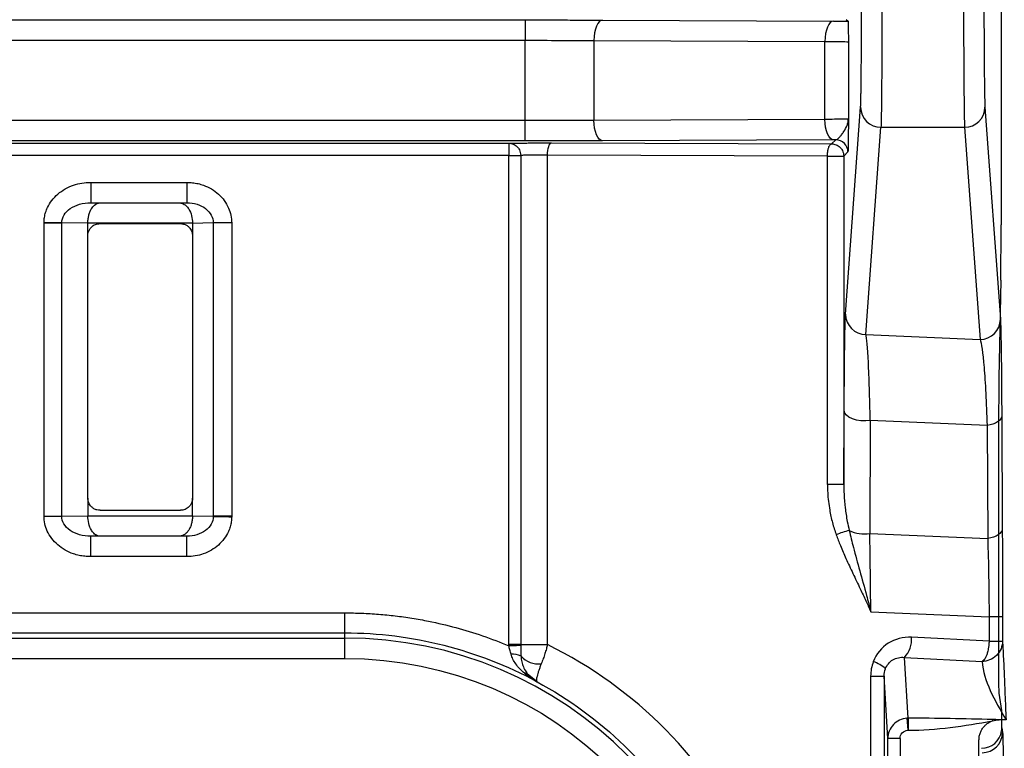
# Model space of a CAD drawing. Extents: x 897.4 to 914.4, y -8.5 to 2.5.
# Tile 32 of 102: x 902.898 to 903.374, y -0.038 to 0.314. Entities that reach past the tile are written whole.
import ezdxf

# ---------------------------------------------------------------- set-up
doc = ezdxf.new("R2010")
doc.units = 0
doc.header["$LTSCALE"] = 4
doc.header["$MEASUREMENT"] = 0
doc.layers.get('0').update_dxf_attribs({"linetype": 'CONTINUOUS'})

msp = doc.modelspace()

# ---------------------------------------------------------------- linework, layer by layer
for p, q in [((903.3724815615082, 0.6129935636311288), (903.3724815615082, 0.2150989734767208)), ((903.2976825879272, 0.3143469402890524), (903.2985014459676, 0.313528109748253)), ((902.64540271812, 0.3140949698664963), (903.1423799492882, 0.3140949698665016)), ((903.1423799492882, 0.3140949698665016), (903.1423799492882, 0.3042527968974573)), ((903.1798166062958, 0.3140225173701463), (903.2914873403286, 0.313568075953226)), ((902.64540271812, 0.304252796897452), (903.1423799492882, 0.3042527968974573)), ((903.1423799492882, 0.2654882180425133), (903.1423799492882, 0.3042527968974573)), ((903.1756569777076, 0.3041804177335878), (903.2873277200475, 0.3037259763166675)), ((903.1756569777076, 0.3041804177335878), (903.1756569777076, 0.2655605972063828)), ((903.2873277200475, 0.2660150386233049), (903.2873277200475, 0.3037259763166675)), ((903.298692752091, 0.3034946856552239), (903.298692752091, 0.2662463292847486)), ((903.2972798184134, 0.1718361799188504), (903.304575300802, 0.2719646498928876)), ((903.3647034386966, 0.2719646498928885), (903.3721742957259, 0.1694293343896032)), ((903.1423799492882, 0.2654882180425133), (902.64540271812, 0.265488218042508)), ((903.1423799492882, 0.255646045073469), (903.1423799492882, 0.2654882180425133)), ((903.2873277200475, 0.2660150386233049), (903.1756569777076, 0.2655605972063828)), ((903.3071219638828, 0.1620635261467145), (903.3144174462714, 0.262191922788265)), ((903.3144174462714, 0.262191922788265), (903.3548613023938, 0.2621919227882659)), ((903.3548613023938, 0.2621919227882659), (903.3623321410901, 0.1596566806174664)), ((903.1423799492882, 0.255646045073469), (902.64540271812, 0.2556460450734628)), ((902.6532632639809, 0.2545178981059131), (903.1345194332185, 0.2545178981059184)), ((903.1345194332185, 0.2545178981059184), (903.1345194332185, 0.2486126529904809)), ((903.155202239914, 0.2546144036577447), (903.2905676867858, 0.2541843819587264)), ((903.2914873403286, 0.2561728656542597), (903.1798166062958, 0.2557184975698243)), ((903.2905676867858, 0.2541843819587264), (903.2925607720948, 0.2561774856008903)), ((903.2925607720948, 0.2561774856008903), (903.2914873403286, 0.2561728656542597)), ((903.1345194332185, 0.2486126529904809), (902.6532632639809, 0.2486126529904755)), ((903.1345194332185, 0.2486126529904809), (903.1402556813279, 0.2486126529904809)), ((903.1345194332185, 0.01209734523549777), (903.1345194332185, 0.2486126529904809)), ((903.1402556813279, 0.2486126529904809), (903.1402556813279, 0.01209734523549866)), ((903.1531824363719, 0.01209734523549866), (903.1531824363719, 0.2487090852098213)), ((903.2885478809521, 0.2482791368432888), (903.1531824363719, 0.2487090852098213)), ((903.2885478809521, 0.08949215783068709), (903.2885478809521, 0.2482791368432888)), ((903.2885478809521, 0.2482791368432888), (903.2964729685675, 0.2482791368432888)), ((903.2984660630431, 0.2502722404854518), (903.2964729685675, 0.2482791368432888)), ((903.2964729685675, 0.2482791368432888), (903.2964729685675, 0.08949215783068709)), ((902.9323651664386, 0.2355723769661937), (902.9789154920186, 0.2355723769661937)), ((902.9323651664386, 0.2355723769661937), (902.9323651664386, 0.2257302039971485)), ((902.9789154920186, 0.2355723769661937), (902.9789154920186, 0.2257302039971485)), ((902.9323651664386, 0.2257302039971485), (902.9789154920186, 0.2257302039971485)), ((902.9323651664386, 0.2257302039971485), (902.9367157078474, 0.2256634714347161)), ((902.9367157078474, 0.2256634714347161), (902.9753472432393, 0.2256634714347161)), ((902.9753472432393, 0.2256634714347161), (902.9789154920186, 0.2257302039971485)), ((902.9098187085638, 0.2159714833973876), (902.9098207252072, 0.2162341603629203)), ((902.9098187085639, 0.07424193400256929), (902.9098187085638, 0.2159714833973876)), ((902.9098187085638, 0.2159714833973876), (902.9183750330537, 0.2159714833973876)), ((902.9183750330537, 0.07424193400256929), (902.9183750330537, 0.2159714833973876)), ((902.9309895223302, 0.2157778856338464), (902.9183750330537, 0.2159714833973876)), ((902.9309895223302, 0.2158212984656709), (902.9309895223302, 0.2157778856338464)), ((902.9816176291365, 0.2158212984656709), (902.9309895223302, 0.2158212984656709)), ((902.9309895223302, 0.2097399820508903), (902.9309895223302, 0.2157778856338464)), ((902.9369004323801, 0.2156430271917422), (902.9757123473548, 0.2156430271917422)), ((902.9916350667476, 0.2159591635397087), (902.9816176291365, 0.2157717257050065)), ((902.9816176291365, 0.2157717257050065), (902.9816176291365, 0.2097377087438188)), ((902.9916350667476, 0.2159591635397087), (902.9916350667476, 0.07425425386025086)), ((903.000555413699, 0.2159591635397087), (902.9916350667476, 0.2159591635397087)), ((903.000555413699, 0.2159591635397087), (903.000555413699, 0.07425425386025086)), ((902.9309895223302, 0.08294723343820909), (902.9309895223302, 0.2097399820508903)), ((902.9816176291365, 0.2097377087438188), (902.9816176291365, 0.0829494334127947)), ((903.3723327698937, 0.1883378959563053), (903.3714483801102, 0.1410842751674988)), ((903.3071219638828, 0.1620635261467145), (903.3623321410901, 0.1596566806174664)), ((903.2964729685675, 0.08949215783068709), (903.2966513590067, 0.1251669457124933)), ((903.3092684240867, 0.120461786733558), (903.308995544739, 0.06588716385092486)), ((903.3657395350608, 0.1180000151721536), (903.3092684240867, 0.120461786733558)), ((903.372806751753, 0.1227051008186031), (903.3730813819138, 0.06810664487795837)), ((903.3657395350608, 0.1180000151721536), (903.3660141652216, 0.06340148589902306)), ((903.3712996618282, 0.1143231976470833), (903.3712996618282, -0.001560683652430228)), ((903.2964729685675, 0.08949215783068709), (903.2885478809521, 0.08949215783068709)), ((902.9309895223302, 0.08294723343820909), (902.9309895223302, 0.07443553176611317)), ((902.9816176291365, 0.07444169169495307), (902.9816176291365, 0.0829494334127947)), ((902.9369004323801, 0.07704418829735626), (902.9757123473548, 0.07704418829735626)), ((902.9098187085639, 0.07424193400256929), (902.9183750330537, 0.07424193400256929)), ((902.9183750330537, 0.07424193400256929), (902.9309895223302, 0.07443553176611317)), ((902.9309895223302, 0.07443553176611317), (902.9309895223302, 0.07439211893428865)), ((902.9309895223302, 0.07439211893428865), (902.9816176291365, 0.07439211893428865)), ((902.9816176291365, 0.07439211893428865), (902.9816176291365, 0.07444169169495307)), ((902.9816176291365, 0.07444169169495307), (902.9916350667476, 0.07425425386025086)), ((903.000555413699, 0.07425425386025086), (902.9916350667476, 0.07425425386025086)), ((903.000555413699, 0.07425425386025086), (903.0005522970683, 0.07392044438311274)), ((902.9367157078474, 0.06454994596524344), (902.9323651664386, 0.06448321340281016)), ((902.9323651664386, 0.05464104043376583), (902.9323651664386, 0.06448321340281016)), ((902.9789154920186, 0.06448321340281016), (902.9323651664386, 0.06448321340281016)), ((902.9753472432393, 0.06454994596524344), (902.9367157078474, 0.06454994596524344)), ((902.9789154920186, 0.06448321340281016), (902.9753472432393, 0.06454994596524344)), ((902.9789154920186, 0.05464104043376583), (902.9789154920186, 0.06448321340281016)), ((903.308995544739, 0.06588716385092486), (903.3660141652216, 0.06340148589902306)), ((902.9789154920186, 0.05464104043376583), (902.9323651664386, 0.05464104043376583)), ((902.7324740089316, 0.02746776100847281), (903.0553086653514, 0.02746776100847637)), ((903.0553086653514, 0.01762562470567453), (903.0553086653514, 0.02746776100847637)), ((903.3094870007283, 0.02801848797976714), (903.3667061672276, 0.02552408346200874)), ((903.3667061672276, 0.02552408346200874), (903.3667061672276, 0.01371747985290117)), ((903.3731819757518, 0.02552408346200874), (903.3667061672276, 0.02552408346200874)), ((903.3731819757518, 0.02552408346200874), (903.3731819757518, 0.01371747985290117)), ((903.0553086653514, 0.01762562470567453), (902.7324740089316, 0.01762562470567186)), ((902.7324740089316, 0.0152705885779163), (903.0553086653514, 0.01527058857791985)), ((903.0553086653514, 0.01527058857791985), (903.0553086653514, 0.01762562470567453)), ((903.0553086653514, 0.005428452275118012), (903.0553086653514, 0.01527058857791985)), ((903.3667061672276, 0.01371747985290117), (903.3291615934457, 0.01568546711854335)), ((903.1402556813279, 0.01209734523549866), (903.1345194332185, 0.01209734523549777)), ((903.1345226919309, 0.01156128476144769), (903.1345194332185, 0.01209734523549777)), ((903.1402556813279, 0.01209734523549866), (903.1531824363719, 0.01209734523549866)), ((903.3667061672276, 0.01371747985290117), (903.3731819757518, 0.01371747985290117)), ((902.7324740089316, 0.005428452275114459), (903.0553086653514, 0.005428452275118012)), ((903.3257952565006, 0.005943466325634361), (903.3633398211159, 0.003975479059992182)), ((903.3275767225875, -0.02345538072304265), (903.3257952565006, 0.005943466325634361)), ((903.1452006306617, -0.003472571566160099), (903.1440141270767, -0.002533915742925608)), ((903.1481645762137, -0.005817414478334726), (903.1452006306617, -0.003472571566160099)), ((903.3094376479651, -0.003144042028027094), (903.3094376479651, -0.3523118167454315)), ((903.3094376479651, -0.003144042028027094), (903.3159134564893, -0.003144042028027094)), ((903.3159134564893, -0.003144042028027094), (903.3159134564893, -0.3523118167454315)), ((903.3177391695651, -0.03327324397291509), (903.3159134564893, -0.003144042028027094)), ((903.1481339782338, -0.005837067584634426), (903.1481645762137, -0.005817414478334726)), ((903.3713810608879, -0.01138969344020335), (903.3727755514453, -0.01976452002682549)), ((903.3269874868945, -0.0234734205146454), (903.3273410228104, -0.02930771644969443)), ((903.3275767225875, -0.02345538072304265), (903.3275767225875, -0.02930056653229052)), ((903.3683008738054, -0.02410242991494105), (903.3683008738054, -0.0247611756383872)), ((903.3748768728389, -0.02418463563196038), (903.3716157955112, -0.02418463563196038)), ((903.3728560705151, -0.02813714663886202), (903.3732169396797, -0.03030415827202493)), ((903.3177391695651, -0.3221825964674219), (903.3177391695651, -0.03327324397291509)), ((903.3236444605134, -0.03327324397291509), (903.3177391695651, -0.03327324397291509)), ((903.3236444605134, -0.03327324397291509), (903.3236444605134, -0.3221825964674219)), ((903.3618047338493, -0.3214361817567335), (903.3618047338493, -0.0340196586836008))]:
    msp.add_line(p, q)
at = {"flags": 128}
for points in [[(903.1798166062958, 0.3140225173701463), (903.1790091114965, 0.3138201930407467), (903.1782323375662, 0.3132511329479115), (903.1775158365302, 0.312336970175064), (903.1768868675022, 0.3111124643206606), (903.176369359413, 0.3096242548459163), (903.175983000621, 0.3079289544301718), (903.175742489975, 0.3060910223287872), (903.1756569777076, 0.3041804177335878)], [(903.2914873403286, 0.313568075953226), (903.2906798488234, 0.3133657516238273), (903.2899030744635, 0.3127966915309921), (903.2891865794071, 0.3118825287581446), (903.2885576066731, 0.3106580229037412), (903.288040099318, 0.3091698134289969), (903.287653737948, 0.3074745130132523), (903.2874132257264, 0.3056365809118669), (903.2873277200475, 0.3037259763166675)], [(903.1798166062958, 0.2557184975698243), (903.1790091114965, 0.255920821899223), (903.1782323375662, 0.2564898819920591), (903.1775158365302, 0.2574040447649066), (903.1768868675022, 0.25862855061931), (903.176369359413, 0.2601167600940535), (903.175983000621, 0.2618120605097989), (903.175742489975, 0.2636499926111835), (903.1756569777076, 0.2655605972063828)], [(903.2914873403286, 0.2561728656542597), (903.2906798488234, 0.2563752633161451), (903.2899030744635, 0.2569443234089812), (903.2891865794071, 0.2578584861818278), (903.2885576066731, 0.2590829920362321), (903.288040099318, 0.2605712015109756), (903.287653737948, 0.262266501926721), (903.2874132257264, 0.2641044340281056), (903.2873277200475, 0.2660150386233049)], [(903.1531824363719, 0.2487090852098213), (903.1532240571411, 0.2498552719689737), (903.1533409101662, 0.2509578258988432), (903.1535285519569, 0.2519748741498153), (903.1537798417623, 0.2528677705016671), (903.1540852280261, 0.2536024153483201), (903.1544330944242, 0.2541510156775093), (903.1548102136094, 0.2544926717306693), (903.155202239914, 0.2546144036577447)], [(902.9098207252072, 0.2162341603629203), (902.9111133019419, 0.216214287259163), (902.9123834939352, 0.2161947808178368), (902.913609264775, 0.2161760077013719), (902.9147694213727, 0.2161581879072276), (902.9158438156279, 0.2161416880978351), (902.9168138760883, 0.2161268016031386), (902.9176627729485, 0.2161137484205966), (902.9183757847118, 0.2161028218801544)], [(903.3092684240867, 0.120461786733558), (903.3070314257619, 0.1202790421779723), (903.3047658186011, 0.1203562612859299), (903.3025920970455, 0.12068926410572), (903.300625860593, 0.121260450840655), (903.2989716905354, 0.1220393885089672), (903.29771754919, 0.1229846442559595), (903.2969301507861, 0.12404598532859), (903.2966513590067, 0.1251669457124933)], [(903.372806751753, 0.1227051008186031), (903.3726697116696, 0.1219235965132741), (903.372285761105, 0.1211619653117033), (903.3716646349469, 0.1204396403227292), (903.3708221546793, 0.1197748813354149), (903.3697797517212, 0.1191847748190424), (903.3685639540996, 0.1186841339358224), (903.3672057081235, 0.1182858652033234), (903.3657395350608, 0.1180000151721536)], [(902.991633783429, 0.07408734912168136), (902.9923111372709, 0.07407466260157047), (902.9931539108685, 0.07405889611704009), (902.9941452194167, 0.07404034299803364), (902.9952651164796, 0.0740193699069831), (902.9964911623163, 0.07399641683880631), (902.9977987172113, 0.07397192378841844), (902.9991615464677, 0.07394647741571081), (903.0005522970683, 0.07392044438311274)], [(903.3730813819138, 0.06810664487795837), (903.3729443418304, 0.0673251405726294), (903.3725603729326, 0.0665635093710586), (903.3719392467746, 0.06584118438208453), (903.3710967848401, 0.06517642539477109), (903.370054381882, 0.06458624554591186), (903.3688385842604, 0.06408567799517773), (903.3674803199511, 0.06368733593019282), (903.3660141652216, 0.06340148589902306)], [(903.1402576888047, 0.01163095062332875), (903.1399457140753, 0.01162713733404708), (903.139484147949, 0.01162152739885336), (903.1388857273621, 0.0116142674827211), (903.1381669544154, 0.0116055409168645), (903.1373476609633, 0.01159560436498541), (903.136450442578, 0.01158471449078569), (903.1355000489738, 0.01157316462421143), (903.1345226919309, 0.01156128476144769)]]:
    msp.add_lwpolyline(points, dxfattribs=at)
for centre, radius, start, end in [((903.3143947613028, 0.2720114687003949), 0.009819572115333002, 180.2731819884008, 270.1323636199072), ((903.3548839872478, 0.2720114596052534), 0.009819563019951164, 269.8676369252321, 359.7268708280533), ((903.292560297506, 0.250271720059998), 0.005905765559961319, 0.005048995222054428, 89.99539569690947), ((903.3070992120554, 0.1718830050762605), 0.00981950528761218, 180.2732208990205, 270.1327546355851), ((903.3623548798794, 0.1694761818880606), 0.009819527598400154, 269.8673217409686, 359.7266493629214), ((903.3072082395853, 0.03076488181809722), 0.0373814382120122, 102.559505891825, 112.7124066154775), ((903.3062748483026, 0.08282669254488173), 0.01715662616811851, 245.2038666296, 279.1244794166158), ((903.0553086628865, -0.1777279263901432), 0.195353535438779, 61.62985533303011, 90), ((903.0553086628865, -0.1777279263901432), 0.1929985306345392, 270, 90), ((903.3168167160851, 0.01449860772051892), 0.01240179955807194, 316.383295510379, 5.491643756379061), ((903.1365549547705, -0.0004703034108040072), 0.008010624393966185, 61.23742176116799, 97.06343668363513), ((903.1489005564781, 0.01417032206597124), 0.01140775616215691, 221.8991350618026, 276.5581111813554), ((903.3065730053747, -0.009737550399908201), 0.01423043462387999, 45.43376917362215, 73.00162994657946), ((903.1419695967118, -0.00456373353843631), 0.002881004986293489, 44.79336133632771, 89.06489920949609), ((903.3633760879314, -0.03029230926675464), 0.009840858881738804, 269.9923075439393, 359.9310123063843)]:
    msp.add_arc(centre, radius, start, end)
for centre, major_axis, ratio, start_param, end_param in [((903.372223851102, 0.2150989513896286), (0, 0.02952755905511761), 0.008726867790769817, 3.577924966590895, 4.71238898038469), ((903.3715573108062, 0.1143232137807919), (-8.881784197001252e-16, 0.02952755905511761), 0.008726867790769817, 0.4363323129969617, 1.570796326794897), ((903.3713855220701, -0.001560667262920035), (0, 0.009842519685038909), 0.008726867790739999, 1.570796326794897, 3.089232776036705), ((903.3727710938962, -0.02959354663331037), (-4.115400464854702e-09, 0.009842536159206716), 0.008729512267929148, 4.860904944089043, 6.230809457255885), ((903.3630171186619, -0.02815633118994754), (0.003363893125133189, 0.009266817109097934), 0.9978659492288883, 3.490947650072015, 4.913505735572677)]:
    msp.add_ellipse(centre, major_axis=major_axis, ratio=ratio, start_param=start_param, end_param=end_param)
for points, knots in [([(903.3045753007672, 0.2719646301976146), (903.304589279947, 0.2721886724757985), (903.304617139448, 0.2726351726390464), (903.3046582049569, 0.2737244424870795), (903.3046984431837, 0.2751177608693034), (903.3047378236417, 0.2768453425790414), (903.3047974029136, 0.2800186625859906), (903.3048734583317, 0.2854951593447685), (903.3049560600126, 0.294376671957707), (903.3050232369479, 0.30483555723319), (903.3050656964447, 0.3151091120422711), (903.30509002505, 0.3243761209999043), (903.3051027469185, 0.3323190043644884), (903.3051042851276, 0.3376818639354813), (903.3051050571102, 0.3403733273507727)], [0, 0, 0, 0, 0.04854175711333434, 0.09674023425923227, 0.1448344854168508, 0.1930651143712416, 0.2416706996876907, 0.3707570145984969, 0.5000478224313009, 0.6291324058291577, 0.7584215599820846, 0.8390891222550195, 0.9192435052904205, 1, 1, 1, 1]), ([(903.3149472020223, 0.3403733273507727), (903.3149467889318, 0.3384890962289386), (903.31494594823, 0.3346543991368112), (903.3149394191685, 0.3288335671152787), (903.3149290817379, 0.3228815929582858), (903.3149145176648, 0.3168420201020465), (903.3148958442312, 0.3107651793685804), (903.3148730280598, 0.3047082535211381), (903.3148460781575, 0.2987352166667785), (903.3148149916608, 0.292916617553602), (903.3147797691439, 0.287329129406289), (903.3147404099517, 0.282055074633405), (903.3146969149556, 0.2771809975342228), (903.3146492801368, 0.2727987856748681), (903.3145975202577, 0.2689956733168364), (903.3145415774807, 0.2658860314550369), (903.3144816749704, 0.2634800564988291), (903.3144390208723, 0.2626246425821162), (903.3144174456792, 0.2621919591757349)], [0, 0, 0, 0, 0.0494622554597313, 0.1006632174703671, 0.1536028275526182, 0.20828102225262, 0.2646977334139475, 0.3228528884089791, 0.3827464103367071, 0.4443782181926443, 0.5077482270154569, 0.5728563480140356, 0.6397024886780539, 0.708286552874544, 0.778608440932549, 0.8506680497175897, 0.9244652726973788, 1, 1, 1, 1]), ([(903.3543315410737, 0.3403733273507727), (903.3543315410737, 0.3308472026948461), (903.3543448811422, 0.3213263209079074), (903.3543965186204, 0.3035172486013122), (903.3544348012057, 0.2952354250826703), (903.3545313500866, 0.2809867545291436), (903.354589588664, 0.2750239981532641), (903.3547184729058, 0.2661916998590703), (903.3547890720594, 0.2633248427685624), (903.3548612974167, 0.2621919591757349)], [0, 0, 0, 0, 0.25, 0.25, 0.5, 0.5, 0.75, 0.75, 1, 1, 1, 1]), ([(903.3641736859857, 0.3403733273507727), (903.3641739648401, 0.3387561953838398), (903.3641745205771, 0.3355333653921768), (903.3641790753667, 0.3307315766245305), (903.3641863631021, 0.3259877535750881), (903.3641966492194, 0.321301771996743), (903.3642170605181, 0.3141457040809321), (903.3642554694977, 0.3048411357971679), (903.3643226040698, 0.2943868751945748), (903.3644052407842, 0.2854999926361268), (903.3644892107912, 0.2794474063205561), (903.3645666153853, 0.2755773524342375), (903.3646339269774, 0.2731853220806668), (903.3646802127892, 0.2723725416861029), (903.3647034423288, 0.2719646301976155)], [0, 0, 0, 0, 0.04853995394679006, 0.09673670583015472, 0.1448293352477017, 0.1930584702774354, 0.2416627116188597, 0.370746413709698, 0.5000363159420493, 0.629121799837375, 0.758413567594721, 0.839083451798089, 0.9192405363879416, 0.9999999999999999, 0.9999999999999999, 0.9999999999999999, 0.9999999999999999]), ([(903.1423799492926, 0.3140949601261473), (903.1442389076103, 0.3140946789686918), (903.147938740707, 0.3140941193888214), (903.1534479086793, 0.3140895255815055), (903.1588818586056, 0.3140821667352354), (903.164241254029, 0.3140717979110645), (903.1695224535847, 0.3140584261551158), (903.174737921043, 0.3140422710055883), (903.1781182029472, 0.3140291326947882), (903.1798166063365, 0.3140225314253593)], [0, 0, 0, 0, 0.1442635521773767, 0.2871237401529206, 0.4291353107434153, 0.5708629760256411, 0.7128748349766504, 0.8557355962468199, 1, 1, 1, 1]), ([(903.2914873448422, 0.3135680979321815), (903.2927384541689, 0.313562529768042), (903.2952406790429, 0.3135513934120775), (903.2974145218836, 0.313535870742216), (903.2985014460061, 0.3135281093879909)], [0, 0, 0, 0, 0.4999987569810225, 1, 1, 1, 1]), ([(903.2985014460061, 0.3135281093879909), (903.2985078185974, 0.3134954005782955), (903.2985208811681, 0.3134283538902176), (903.2985407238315, 0.3129917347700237), (903.298561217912, 0.3123143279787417), (903.2985823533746, 0.3113674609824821), (903.2986096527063, 0.309866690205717), (903.298646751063, 0.3072308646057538), (903.2986757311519, 0.3048769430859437), (903.2986927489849, 0.3034946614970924)], [0, 0, 0, 0, 0.08942933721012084, 0.1833127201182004, 0.2827038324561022, 0.388491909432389, 0.5014151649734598, 0.7072185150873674, 1, 1, 1, 1]), ([(903.2873277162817, 0.3037259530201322), (903.2906776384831, 0.303705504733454), (903.2935661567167, 0.3036724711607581), (903.297562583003, 0.3035911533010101), (903.298659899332, 0.3035430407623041), (903.2986927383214, 0.3034946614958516)], [0, 0, 0, 0, 0.5, 0.5, 1, 1, 1, 1]), ([(903.2986927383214, 0.2662463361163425), (903.298659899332, 0.2661979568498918), (903.297562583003, 0.2661498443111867), (903.2935661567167, 0.2660685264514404), (903.2906776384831, 0.2660354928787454), (903.2873277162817, 0.2660150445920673)], [0, 0, 0, 0, 0.5, 0.5, 1, 1, 1, 1]), ([(903.2925607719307, 0.2561775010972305), (903.2927367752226, 0.2562135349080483), (903.2930993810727, 0.2562877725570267), (903.2937247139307, 0.2567544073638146), (903.2944895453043, 0.2575142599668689), (903.295429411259, 0.2586383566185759), (903.2967864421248, 0.2605526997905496), (903.2979323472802, 0.2626161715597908), (903.29857053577, 0.2647101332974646), (903.2986522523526, 0.2657373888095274), (903.2986927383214, 0.2662463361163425)], [0, 0, 0, 0, 0.0790141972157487, 0.1627867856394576, 0.2501626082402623, 0.3694191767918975, 0.500511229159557, 0.7507527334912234, 0.8765120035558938, 1, 1, 1, 1]), ([(903.2986927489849, 0.2662463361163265), (903.2986772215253, 0.2643117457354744), (903.2986536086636, 0.2613697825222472), (903.2986199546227, 0.2578106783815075), (903.2985891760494, 0.2550299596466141), (903.298552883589, 0.2525342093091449), (903.2985097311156, 0.2506581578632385), (903.2984803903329, 0.2503988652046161), (903.2984660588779, 0.2502722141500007)], [0, 0, 0, 0, 0.2509241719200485, 0.3815844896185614, 0.5008141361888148, 0.679307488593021, 0.8433582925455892, 1, 1, 1, 1]), ([(903.1345194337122, 0.2545179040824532), (903.1347108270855, 0.2545237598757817), (903.1350935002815, 0.2545354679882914), (903.1360091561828, 0.2545520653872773), (903.1373828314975, 0.2545707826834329), (903.1394472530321, 0.2545902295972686), (903.1423107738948, 0.2546072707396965), (903.1455481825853, 0.2546187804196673), (903.148875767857, 0.2546233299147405), (903.1521703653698, 0.2546224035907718), (903.1541875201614, 0.2546170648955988), (903.1552022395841, 0.2546143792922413)], [0, 0, 0, 0, 0.07912877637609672, 0.1582106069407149, 0.238651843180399, 0.3678589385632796, 0.5000819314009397, 0.6292888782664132, 0.7615122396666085, 0.8800299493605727, 1, 1, 1, 1]), ([(903.1345194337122, 0.2545179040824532), (903.1345659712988, 0.2545172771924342), (903.134726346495, 0.2545151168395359), (903.1350960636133, 0.2544937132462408), (903.1357496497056, 0.2543982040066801), (903.1370369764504, 0.2540194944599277), (903.1385059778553, 0.2530126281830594), (903.1399138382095, 0.2511096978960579), (903.1401259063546, 0.2495605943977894), (903.1402556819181, 0.2486126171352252)], [0, 0, 0, 0, 0.01682468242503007, 0.05798026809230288, 0.117494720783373, 0.2414557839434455, 0.5010323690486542, 0.6946556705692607, 0.9999999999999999, 0.9999999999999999, 0.9999999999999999, 0.9999999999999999]), ([(903.1798166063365, 0.2557184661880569), (903.1781182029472, 0.255711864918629), (903.174737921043, 0.2556987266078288), (903.1695224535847, 0.2556825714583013), (903.164241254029, 0.2556691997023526), (903.1588818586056, 0.25565883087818), (903.1534479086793, 0.2556514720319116), (903.147938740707, 0.2556468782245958), (903.1442389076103, 0.2556463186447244), (903.1423799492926, 0.2556460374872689)], [0, 0, 0, 0, 0.1442644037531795, 0.2871251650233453, 0.4291370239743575, 0.5708646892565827, 0.7128762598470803, 0.8557364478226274, 1, 1, 1, 1]), ([(903.288547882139, 0.2482791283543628), (903.2885625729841, 0.2487940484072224), (903.2885894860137, 0.2497373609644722), (903.2887587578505, 0.2509408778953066), (903.2889486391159, 0.2518079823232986), (903.2892624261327, 0.2528569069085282), (903.2896757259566, 0.2536325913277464), (903.2901144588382, 0.2540570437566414), (903.2904224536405, 0.2541697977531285), (903.2905369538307, 0.2541813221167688), (903.290567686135, 0.2541844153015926)], [0, 0, 0, 0, 0.1673690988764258, 0.3066133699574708, 0.4176649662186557, 0.5004698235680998, 0.7593317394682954, 0.8588250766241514, 0.9621080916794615, 1, 1, 1, 1]), ([(903.290567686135, 0.2541844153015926), (903.2906681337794, 0.2541829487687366), (903.2908452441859, 0.2541803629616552), (903.2912045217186, 0.2541541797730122), (903.2918402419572, 0.2540672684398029), (903.2931588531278, 0.2536898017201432), (903.2946767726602, 0.2526838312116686), (903.2961249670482, 0.2507795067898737), (903.2963408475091, 0.2492284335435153), (903.2964729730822, 0.2482791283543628)], [0, 0, 0, 0, 0.03267073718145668, 0.05760540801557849, 0.1171349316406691, 0.241140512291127, 0.5008425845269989, 0.694500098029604, 1, 1, 1, 1]), ([(903.1531824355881, 0.2487090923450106), (903.1526134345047, 0.2487113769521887), (903.1514495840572, 0.248716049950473), (903.1495758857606, 0.248716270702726), (903.1476373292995, 0.2487118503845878), (903.1457049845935, 0.2487022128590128), (903.1438765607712, 0.2486875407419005), (903.1422728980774, 0.2486677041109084), (903.1409641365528, 0.2486430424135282), (903.1404945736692, 0.2486228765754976), (903.1402556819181, 0.2486126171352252)], [0, 0, 0, 0, 0.1078596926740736, 0.2206191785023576, 0.33827739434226, 0.460833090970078, 0.5882848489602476, 0.7206310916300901, 0.8578700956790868, 1, 1, 1, 1]), ([(902.9098207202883, 0.2162341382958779), (902.9098663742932, 0.2170456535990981), (902.9099579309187, 0.218673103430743), (902.9105433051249, 0.2210791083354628), (902.9116183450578, 0.2238884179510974), (902.9135152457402, 0.2269918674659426), (902.9164383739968, 0.2300384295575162), (902.920013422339, 0.2325489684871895), (902.9239733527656, 0.234287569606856), (902.9281505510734, 0.235386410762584), (902.930950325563, 0.2355099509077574), (902.9323651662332, 0.2355723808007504)], [0, 0, 0, 0, 0.07410980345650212, 0.1486231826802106, 0.2250223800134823, 0.3482713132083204, 0.4778682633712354, 0.608070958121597, 0.7446619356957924, 0.8709672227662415, 1, 1, 1, 1]), ([(902.9789154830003, 0.2355723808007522), (902.9798175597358, 0.2355432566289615), (902.9816191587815, 0.2354850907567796), (902.984294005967, 0.2350042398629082), (902.9874036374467, 0.2341036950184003), (902.9908420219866, 0.2325024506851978), (902.9942696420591, 0.2299762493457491), (902.9971093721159, 0.2268590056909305), (902.9990903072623, 0.2233712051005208), (903.0003426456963, 0.2196838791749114), (903.0004843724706, 0.2172028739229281), (903.0005554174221, 0.2159591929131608)], [0, 0, 0, 0, 0.08352463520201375, 0.1668127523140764, 0.2509516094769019, 0.3830346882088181, 0.5157810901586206, 0.6429741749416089, 0.7706954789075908, 0.8850539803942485, 1, 1, 1, 1]), ([(902.9183757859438, 0.2161028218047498), (902.9184149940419, 0.2186571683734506), (902.9199365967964, 0.2211600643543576), (902.9251036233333, 0.2247159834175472), (902.9287084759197, 0.2257412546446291), (902.9323651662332, 0.2257302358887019)], [0, 0, 0, 0, 0.5, 0.5, 1, 1, 1, 1]), ([(902.9309895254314, 0.2158213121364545), (902.9310133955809, 0.2164365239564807), (902.9310621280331, 0.2176925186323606), (902.9314010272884, 0.2195278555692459), (902.931932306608, 0.2212718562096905), (902.9328238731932, 0.2231487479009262), (902.9344307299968, 0.2251196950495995), (902.9358706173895, 0.2254623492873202), (902.9367157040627, 0.2256634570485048)], [0, 0, 0, 0, 0.1113675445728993, 0.2273640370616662, 0.349191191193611, 0.4778874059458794, 0.6935660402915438, 1, 1, 1, 1]), ([(902.9753472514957, 0.2256634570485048), (902.9757530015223, 0.225621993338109), (902.9765195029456, 0.225543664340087), (902.9775673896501, 0.2250248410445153), (902.978452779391, 0.2243474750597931), (902.9791779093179, 0.2235834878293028), (902.980189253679, 0.2221939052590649), (902.9812977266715, 0.2197259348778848), (902.9815147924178, 0.2170764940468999), (902.9816176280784, 0.2158213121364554)], [0, 0, 0, 0, 0.1357192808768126, 0.2563869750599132, 0.3620396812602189, 0.4527371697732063, 0.5285798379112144, 0.7766630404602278, 1, 1, 1, 1]), ([(902.9789154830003, 0.2257302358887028), (902.9822680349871, 0.2257397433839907), (902.9855725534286, 0.2246934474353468), (902.9902794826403, 0.2210776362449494), (902.9916436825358, 0.2185375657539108), (902.9916350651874, 0.2159591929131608)], [0, 0, 0, 0, 0.5, 0.5, 1, 1, 1, 1]), ([(902.9309895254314, 0.2097399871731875), (902.9310241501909, 0.2102602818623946), (902.9310923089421, 0.2112844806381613), (902.9317138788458, 0.2127308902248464), (902.9328249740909, 0.2141439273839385), (902.9345632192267, 0.2154103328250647), (902.9361195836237, 0.2155652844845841), (902.936900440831, 0.2156430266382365)], [0, 0, 0, 0, 0.1681288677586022, 0.3309612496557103, 0.5005482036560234, 0.74941566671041, 1, 1, 1, 1]), ([(902.9757123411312, 0.2156430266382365), (902.9762327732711, 0.2156084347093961), (902.9772571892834, 0.2155403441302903), (902.978704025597, 0.2149193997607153), (902.9801174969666, 0.2138094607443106), (902.9813846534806, 0.2120730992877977), (902.9815398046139, 0.2105178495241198), (902.9816176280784, 0.2097377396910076)], [0, 0, 0, 0, 0.1682263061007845, 0.331135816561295, 0.5007629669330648, 0.7495838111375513, 1, 1, 1, 1]), ([(903.2966513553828, 0.1251669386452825), (903.2966593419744, 0.1267021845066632), (903.2966753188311, 0.1297733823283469), (903.2967023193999, 0.1341674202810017), (903.2967315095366, 0.1383982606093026), (903.2967741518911, 0.1438699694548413), (903.2968335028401, 0.1502467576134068), (903.2969129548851, 0.1569240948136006), (903.2969991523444, 0.1625436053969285), (903.2970900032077, 0.1669168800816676), (903.2971838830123, 0.1701640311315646), (903.2972478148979, 0.171278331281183), (903.2972798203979, 0.1718361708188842)], [0, 0, 0, 0, 0.06027179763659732, 0.12057131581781, 0.1811139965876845, 0.2421127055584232, 0.3679048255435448, 0.4947704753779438, 0.6221265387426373, 0.7503006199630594, 0.8749958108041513, 1, 1, 1, 1]), ([(903.3721742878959, 0.1694293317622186), (903.37219043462, 0.1691779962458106), (903.3722226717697, 0.1686762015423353), (903.3722704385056, 0.1675372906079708), (903.3723175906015, 0.1661172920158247), (903.3723801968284, 0.1637918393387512), (903.3724566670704, 0.1601126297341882), (903.3725433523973, 0.1544953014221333), (903.3726234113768, 0.1478095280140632), (903.3726944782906, 0.1401921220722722), (903.3727569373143, 0.131862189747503), (903.3727901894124, 0.1257504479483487), (903.3728067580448, 0.1227051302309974)], [0, 0, 0, 0, 0.06268198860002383, 0.1251454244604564, 0.1875830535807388, 0.2501878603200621, 0.3782630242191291, 0.5059236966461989, 0.63254356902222, 0.758464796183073, 0.8796494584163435, 1, 1, 1, 1]), ([(903.3092684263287, 0.1204618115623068), (903.3090202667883, 0.1316370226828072), (903.3086920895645, 0.1413652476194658), (903.3079483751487, 0.1557795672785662), (903.3075337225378, 0.1604492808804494), (903.30712196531, 0.1620634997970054)], [0, 0, 0, 0, 0.5, 0.5, 1, 1, 1, 1]), ([(903.3623321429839, 0.1596566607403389), (903.3630055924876, 0.1580310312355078), (903.3636743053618, 0.1533502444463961), (903.3648549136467, 0.1389168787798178), (903.3653654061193, 0.1291805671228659), (903.3657395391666, 0.1180000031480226)], [0, 0, 0, 0, 0.5, 0.5, 1, 1, 1, 1]), ([(903.288547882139, 0.0894921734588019), (903.2885718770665, 0.08814894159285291), (903.2886204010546, 0.08543257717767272), (903.2890025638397, 0.08132429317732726), (903.2897070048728, 0.07651106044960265), (903.2908464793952, 0.07108685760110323), (903.2921365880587, 0.06718066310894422), (903.2927750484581, 0.06524753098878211)], [0, 0, 0, 0, 0.1625683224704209, 0.3287554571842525, 0.4991776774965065, 0.7521486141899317, 1, 1, 1, 1]), ([(903.2964729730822, 0.0894921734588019), (903.2964956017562, 0.08793186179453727), (903.2965501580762, 0.08417004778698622), (903.2970836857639, 0.078211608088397), (903.2979434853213, 0.07234794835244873), (903.2987518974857, 0.06872148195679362), (903.2990795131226, 0.06725182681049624)], [0, 0, 0, 0, 0.206971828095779, 0.4989961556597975, 0.7969640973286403, 1, 1, 1, 1]), ([(902.936900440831, 0.07704416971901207), (902.9363794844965, 0.07707873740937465), (902.9353541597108, 0.07714677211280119), (902.9339059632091, 0.07776731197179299), (902.9324912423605, 0.07887660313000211), (902.9312227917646, 0.08061220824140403), (902.9310674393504, 0.0821672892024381), (902.9309895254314, 0.08294720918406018)], [0, 0, 0, 0, 0.1683470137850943, 0.33133365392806, 0.5009777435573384, 0.749725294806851, 1, 1, 1, 1]), ([(902.9816176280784, 0.08294945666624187), (902.9815830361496, 0.08242902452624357), (902.9815149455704, 0.08140460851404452), (902.9808940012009, 0.07995777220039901), (902.9797840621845, 0.07854430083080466), (902.978047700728, 0.07727714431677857), (902.9764924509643, 0.07712199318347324), (902.9757123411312, 0.07704416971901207)], [0, 0, 0, 0, 0.1682263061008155, 0.3311358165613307, 0.500762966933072, 0.7495838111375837, 1, 1, 1, 1]), ([(902.9323651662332, 0.05464105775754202), (902.9314189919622, 0.05466998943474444), (902.9295366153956, 0.05472754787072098), (902.9267496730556, 0.05520525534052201), (902.9235096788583, 0.05611513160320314), (902.9199391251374, 0.05770646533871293), (902.916361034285, 0.06023852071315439), (902.9134120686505, 0.06334396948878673), (902.9113415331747, 0.06683777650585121), (902.9100458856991, 0.07051922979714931), (902.9098942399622, 0.07300417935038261), (902.9098187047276, 0.07424194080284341)], [0, 0, 0, 0, 0.08569993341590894, 0.1704966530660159, 0.2554337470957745, 0.3902878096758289, 0.5224237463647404, 0.6502862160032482, 0.7753265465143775, 0.8880894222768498, 1, 1, 1, 1]), ([(902.9323651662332, 0.0644832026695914), (902.9286767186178, 0.06447208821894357), (902.9250420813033, 0.06551591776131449), (902.9198654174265, 0.06912686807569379), (902.918365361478, 0.07166458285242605), (902.9183750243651, 0.07424194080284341)], [0, 0, 0, 0, 0.5, 0.5, 1, 1, 1, 1]), ([(902.9367157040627, 0.06454998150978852), (902.9363450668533, 0.06459149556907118), (902.935644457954, 0.06466996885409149), (902.9346875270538, 0.06518910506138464), (902.9338789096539, 0.06586671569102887), (902.9332166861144, 0.06663103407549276), (902.9322897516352, 0.06802603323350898), (902.9312790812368, 0.07050348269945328), (902.9310828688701, 0.07313855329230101), (902.9309895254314, 0.0743921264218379)], [0, 0, 0, 0, 0.1343242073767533, 0.2539106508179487, 0.3587912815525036, 0.4490188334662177, 0.5246821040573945, 0.773878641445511, 1, 1, 1, 1]), ([(902.9816176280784, 0.07439212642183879), (902.9815914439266, 0.07377666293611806), (902.9815379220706, 0.07251862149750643), (902.981166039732, 0.07068189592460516), (902.9805835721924, 0.06893747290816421), (902.9796046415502, 0.06705786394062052), (902.9778437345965, 0.06509091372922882), (902.9762717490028, 0.06475029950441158), (902.9753472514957, 0.0645499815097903)], [0, 0, 0, 0, 0.1098770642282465, 0.2245948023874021, 0.345562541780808, 0.4739839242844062, 0.690645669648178, 0.9999999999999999, 0.9999999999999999, 0.9999999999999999, 0.9999999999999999]), ([(902.9916337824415, 0.07408732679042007), (902.991586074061, 0.0715380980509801), (902.9901971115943, 0.06904239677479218), (902.985501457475, 0.06549651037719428), (902.9822313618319, 0.06447379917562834), (902.9789154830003, 0.0644832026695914)], [0, 0, 0, 0, 0.5, 0.5, 1, 1, 1, 1]), ([(903.0005522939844, 0.07392041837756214), (903.0005054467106, 0.07311069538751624), (903.0004115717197, 0.07148813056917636), (902.9998432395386, 0.06908936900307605), (902.9988071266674, 0.06629281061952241), (902.996988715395, 0.06320476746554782), (902.9941855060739, 0.06016611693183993), (902.9907584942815, 0.05766105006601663), (902.9869609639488, 0.05592439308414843), (902.982956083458, 0.05482696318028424), (902.9802708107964, 0.05470341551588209), (902.9789154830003, 0.05464105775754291)], [0, 0, 0, 0, 0.07579727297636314, 0.1518864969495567, 0.2296657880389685, 0.3544018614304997, 0.4844640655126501, 0.6140639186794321, 0.7490619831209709, 0.8733449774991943, 1, 1, 1, 1]), ([(903.2990795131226, 0.06725182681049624), (903.2997318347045, 0.06454088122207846), (903.3012879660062, 0.05807384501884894), (903.3042118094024, 0.04766203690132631), (903.3071207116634, 0.03730119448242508), (903.30881949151, 0.0306370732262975), (903.3094870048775, 0.02801849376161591)], [0, 0, 0, 0, 0.2094772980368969, 0.4997139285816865, 0.8034191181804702, 1, 1, 1, 1]), ([(903.3730813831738, 0.06810664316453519), (903.3730893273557, 0.06645895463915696), (903.3731051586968, 0.06317540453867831), (903.3731253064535, 0.05805347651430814), (903.3731426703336, 0.0528192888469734), (903.3731615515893, 0.04571161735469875), (903.3731783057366, 0.03661240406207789), (903.3731807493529, 0.02921648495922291), (903.3731819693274, 0.02552407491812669)], [0, 0, 0, 0, 0.1265675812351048, 0.2522266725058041, 0.3775021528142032, 0.5029237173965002, 0.7518348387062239, 0.9999999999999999, 0.9999999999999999, 0.9999999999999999, 0.9999999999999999]), ([(903.2927750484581, 0.06524753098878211), (903.2934385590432, 0.0634996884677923), (903.2949090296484, 0.05962612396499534), (903.2976433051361, 0.05338968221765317), (903.3008677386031, 0.04644535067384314), (903.3041307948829, 0.03965853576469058), (903.3070420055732, 0.03351730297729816), (903.3087005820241, 0.02978716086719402), (903.3094870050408, 0.02801849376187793)], [0, 0, 0, 0, 0.1370049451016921, 0.3036300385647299, 0.5000476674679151, 0.7000493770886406, 0.8577767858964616, 1, 1, 1, 1]), ([(903.0553086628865, 0.02746775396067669), (903.058022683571, 0.02743692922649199), (903.0634448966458, 0.02737534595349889), (903.0715610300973, 0.02687514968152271), (903.0796469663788, 0.02607626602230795), (903.0877024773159, 0.02494887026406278), (903.0974919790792, 0.02318595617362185), (903.1089304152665, 0.02048462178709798), (903.1219169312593, 0.01655873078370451), (903.1303172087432, 0.01322851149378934), (903.1345226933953, 0.01156128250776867)], [0, 0, 0, 0, 0.1001208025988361, 0.200026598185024, 0.299874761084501, 0.3998229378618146, 0.5000283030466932, 0.6667486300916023, 0.8331622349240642, 1, 1, 1, 1]), ([(903.3291615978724, 0.01568547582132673), (903.3251898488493, 0.0158936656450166), (903.3212372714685, 0.01486182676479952), (903.3147062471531, 0.01067485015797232), (903.3121478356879, 0.007532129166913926), (903.3107331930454, 0.00387120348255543)], [0, 0, 0, 0, 0.5, 0.5, 1, 1, 1, 1]), ([(903.060694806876, -0.3891794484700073), (903.0843286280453, -0.3891043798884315), (903.1079400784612, -0.3850307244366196), (903.1525222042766, -0.3693390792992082), (903.1734805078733, -0.3577218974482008), (903.2104177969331, -0.3282359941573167), (903.2263861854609, -0.3103692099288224), (903.2515657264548, -0.2703722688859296), (903.2607656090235, -0.2482458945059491), (903.2713837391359, -0.2021915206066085), (903.2727903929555, -0.1782700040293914), (903.2676648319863, -0.1312862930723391), (903.261121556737, -0.1082340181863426), (903.2408230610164, -0.06555255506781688), (903.2270586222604, -0.04593707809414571), (903.1938474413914, -0.01231040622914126), (903.1743974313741, 0.00168232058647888), (903.1531823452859, 0.01209713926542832)], [0, 0, 0, 0, 0.1249999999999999, 0.1249999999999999, 0.2499999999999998, 0.2499999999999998, 0.3749999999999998, 0.3749999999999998, 0.4999999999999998, 0.4999999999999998, 0.6249999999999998, 0.6249999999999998, 0.7499999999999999, 0.7499999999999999, 0.875, 0.875, 1, 1, 1, 1]), ([(903.1355699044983, 0.00747954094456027), (903.1353682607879, 0.008171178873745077), (903.1349802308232, 0.009502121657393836), (903.1346711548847, 0.01089312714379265), (903.1345226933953, 0.01156128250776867)], [0, 0, 0, 0, 0.5196601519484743, 1, 1, 1, 1]), ([(903.1402576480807, 0.01163093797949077), (903.1402691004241, 0.01075171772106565), (903.1402917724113, 0.00901114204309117), (903.1403705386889, 0.007366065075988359), (903.1404095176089, 0.006551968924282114)], [0, 0, 0, 0, 0.505131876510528, 1, 1, 1, 1]), ([(903.1531823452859, 0.01209713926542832), (903.1530090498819, 0.01142380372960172), (903.1526382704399, 0.009983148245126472), (903.1519651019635, 0.007708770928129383), (903.1511429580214, 0.005234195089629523), (903.1505272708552, 0.00366329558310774), (903.1502034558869, 0.002837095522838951)], [0, 0, 0, 0, 0.2063366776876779, 0.4414739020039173, 0.7062483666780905, 1, 1, 1, 1]), ([(903.3667061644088, 0.0137174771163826), (903.3666643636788, 0.0130841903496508), (903.3665861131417, 0.01189868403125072), (903.3663478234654, 0.01030066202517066), (903.3660861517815, 0.00901599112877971), (903.3658278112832, 0.008027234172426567), (903.3654840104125, 0.006938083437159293), (903.36504520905, 0.005894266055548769), (903.3644441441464, 0.004864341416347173), (903.3638510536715, 0.004242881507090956), (903.3634766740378, 0.004047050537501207), (903.3633398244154, 0.003975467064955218)], [0, 0, 0, 0, 0.134496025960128, 0.2517751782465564, 0.3518148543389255, 0.4346000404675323, 0.5001223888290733, 0.6473388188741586, 0.7583808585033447, 0.9116792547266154, 1, 1, 1, 1]), ([(903.3731819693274, 0.0137174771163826), (903.3731790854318, 0.01142269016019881), (903.372216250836, 0.008734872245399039), (903.3683736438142, 0.004931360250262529), (903.3656581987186, 0.003978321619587), (903.3633398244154, 0.003975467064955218)], [0, 0, 0, 0, 0.5, 0.5, 1, 1, 1, 1]), ([(903.3731819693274, 0.0137174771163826), (903.373247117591, 0.01260262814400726), (903.3733813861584, 0.01030495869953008), (903.3735881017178, 0.006276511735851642), (903.3738062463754, 0.001703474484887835), (903.3740730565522, -0.004283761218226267), (903.3744312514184, -0.01295572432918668), (903.3747126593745, -0.0200467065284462), (903.3748768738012, -0.02418461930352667)], [0, 0, 0, 0, 0.1144036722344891, 0.2357824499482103, 0.3641623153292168, 0.4995652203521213, 0.7079733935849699, 1, 1, 1, 1]), ([(903.1420166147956, -0.001683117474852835), (903.141231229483, -0.0009815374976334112), (903.1397283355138, 0.0003609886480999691), (903.1379001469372, 0.002639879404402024), (903.136475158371, 0.00496711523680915), (903.1358621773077, 0.00666837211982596), (903.1355699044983, 0.00747954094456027)], [0, 0, 0, 0, 0.2852949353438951, 0.5459333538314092, 0.7834984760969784, 1, 1, 1, 1]), ([(903.1404095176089, 0.006551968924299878), (903.1404273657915, 0.006313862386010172), (903.1404496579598, 0.006016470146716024), (903.1404875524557, 0.005666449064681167), (903.1405146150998, 0.005435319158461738), (903.1405975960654, 0.004808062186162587), (903.140863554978, 0.003373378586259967), (903.1415671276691, 0.001204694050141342), (903.1426688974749, -0.0008957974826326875), (903.1436232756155, -0.002061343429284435), (903.1440118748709, -0.002535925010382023)], [0, 0, 0, 0, 0.06291890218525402, 0.07858496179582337, 0.09422934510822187, 0.1254606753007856, 0.2498381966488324, 0.4981678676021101, 0.7956663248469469, 1, 1, 1, 1]), ([(903.3165589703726, 0.0004007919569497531), (903.3172662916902, 0.002231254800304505), (903.3185476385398, 0.003767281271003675), (903.3218209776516, 0.005731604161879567), (903.3238023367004, 0.006154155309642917), (903.325795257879, 0.005943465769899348)], [0, 0, 0, 0, 0.5, 0.5, 1, 1, 1, 1]), ([(903.1502034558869, 0.002837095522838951), (903.1499914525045, 0.002300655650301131), (903.149546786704, 0.001175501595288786), (903.1489823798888, -0.0004077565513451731), (903.1484840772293, -0.001927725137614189), (903.1481468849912, -0.003148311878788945), (903.1479371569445, -0.004212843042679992), (903.1478621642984, -0.005007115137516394), (903.1479256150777, -0.005579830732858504), (903.1480855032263, -0.005740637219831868), (903.1481636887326, -0.005819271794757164)], [0, 0, 0, 0, 0.1093234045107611, 0.229300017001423, 0.3592526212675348, 0.4980730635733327, 0.600020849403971, 0.749405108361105, 0.87745878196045, 1, 1, 1, 1]), ([(903.1481339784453, -0.005837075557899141), (903.1468843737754, -0.005110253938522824), (903.1447572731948, -0.003873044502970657), (903.1428170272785, -0.002322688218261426), (903.1420166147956, -0.001683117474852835)], [0, 0, 0, 0, 0.5874685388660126, 1, 1, 1, 1]), ([(903.1481636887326, -0.005819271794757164), (903.163528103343, -0.01418393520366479), (903.1777666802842, -0.0246100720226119), (903.2029717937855, -0.04887096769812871), (903.2139278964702, -0.06270738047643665), (903.2407513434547, -0.1078071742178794), (903.2503452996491, -0.1427462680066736), (903.2503377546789, -0.1777279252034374)], [0, 0, 0, 0, 0.25, 0.25, 0.5, 0.5, 1, 1, 1, 1]), ([(903.3269874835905, -0.02347341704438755), (903.3245096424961, -0.02362356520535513), (903.3221155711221, -0.02474502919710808), (903.3187194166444, -0.02834371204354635), (903.3177410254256, -0.03079582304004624), (903.3177391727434, -0.03327324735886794)], [0, 0, 0, 0, 0.5, 0.5, 1, 1, 1, 1]), ([(903.3618047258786, -0.03401966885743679), (903.361838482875, -0.033398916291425), (903.3619051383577, -0.03217319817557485), (903.3624285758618, -0.03042169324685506), (903.3632151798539, -0.02883334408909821), (903.3642472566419, -0.02744617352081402), (903.3654687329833, -0.02629453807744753), (903.3668220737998, -0.0253716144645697), (903.3678126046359, -0.02496272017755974), (903.3683008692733, -0.0247611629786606)], [0, 0, 0, 0, 0.1544962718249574, 0.3050633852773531, 0.451728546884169, 0.5945212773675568, 0.7334736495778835, 0.8686205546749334, 1, 1, 1, 1]), ([(903.3236444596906, -0.03327324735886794), (903.3236444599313, -0.03227004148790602), (903.3240351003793, -0.03127739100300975), (903.3253925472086, -0.02982116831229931), (903.326349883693, -0.02936776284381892), (903.3273410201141, -0.02930770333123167)], [0, 0, 0, 0, 0.5, 0.5, 1, 1, 1, 1]), ([(903.3732169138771, -0.03030414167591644), (903.3732282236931, -0.03039563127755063), (903.373250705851, -0.03057749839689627), (903.3732839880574, -0.03116330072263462), (903.3733166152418, -0.03197782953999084), (903.3733600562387, -0.03342432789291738), (903.3734121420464, -0.03585610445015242), (903.3734679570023, -0.03981388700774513), (903.3735139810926, -0.04454228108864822), (903.3735466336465, -0.04981107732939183), (903.3735672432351, -0.05532986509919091), (903.3735697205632, -0.05906910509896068), (903.3735709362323, -0.06090401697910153)], [0, 0, 0, 0, 0.07012082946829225, 0.1393893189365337, 0.2081048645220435, 0.2765741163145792, 0.4191201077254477, 0.5545049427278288, 0.6808512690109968, 0.798723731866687, 0.9012301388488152, 1, 1, 1, 1])]:
    msp.add_open_spline(points, degree=3, knots=knots)
for points in [[(903.1423799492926, 0.304252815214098), (903.1538420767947, 0.3042528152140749), (903.1652687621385, 0.3042279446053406), (903.1756569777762, 0.3041803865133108)], [(903.1756569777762, 0.2655606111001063), (903.1652687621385, 0.2655130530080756), (903.1538420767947, 0.2654881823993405), (903.1423799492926, 0.2654881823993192)], [(902.9183750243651, 0.2159714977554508), (902.9183748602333, 0.2160152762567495), (902.9183751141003, 0.216059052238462), (902.9183757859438, 0.2161028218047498)], [(902.9916350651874, 0.0742542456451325), (902.9916352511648, 0.07419859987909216), (902.9916348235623, 0.0741429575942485), (902.9916337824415, 0.07408732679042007)], [(903.3094870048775, 0.0280184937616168), (903.309423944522, 0.04114477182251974), (903.3092538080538, 0.05425678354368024), (903.3089955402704, 0.06588719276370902)], [(903.3660141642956, 0.06340151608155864), (903.366403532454, 0.05176566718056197), (903.366643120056, 0.03865078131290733), (903.3667061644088, 0.02552407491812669)], [(903.1402556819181, 0.0120973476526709), (903.1402564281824, 0.01194143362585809), (903.1402570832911, 0.01178590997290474), (903.1402576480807, 0.01163093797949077)], [(903.0553086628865, 0.005428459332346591), (903.1563954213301, 0.005428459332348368), (903.2384650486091, -0.07664116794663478), (903.2384650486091, -0.1777279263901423)], [(903.3107331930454, 0.00387120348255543), (903.3098786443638, 0.001659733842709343), (903.3094376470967, -0.0007281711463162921), (903.3094376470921, -0.003144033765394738)], [(903.3159134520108, -0.003144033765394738), (903.3159119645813, -0.001911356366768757), (903.3161316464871, -0.0007050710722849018), (903.3165589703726, 0.0004007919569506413)], [(903.3633398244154, 0.003975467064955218), (903.3639088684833, -0.005415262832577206), (903.3693928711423, -0.01479994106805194), (903.3748768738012, -0.02418461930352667)], [(903.1440141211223, -0.002533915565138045), (903.1452219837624, -0.003895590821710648), (903.1466451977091, -0.005011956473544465), (903.1481339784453, -0.005837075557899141)], [(903.3275767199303, -0.02345536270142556), (903.3273801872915, -0.0234555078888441), (903.3271836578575, -0.02346152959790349), (903.3269874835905, -0.02347341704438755)], [(903.3683008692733, -0.0241024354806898), (903.3547261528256, -0.02376716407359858), (903.341151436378, -0.02345536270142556), (903.3275767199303, -0.02345536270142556)], [(903.3275767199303, -0.02930056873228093), (903.341151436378, -0.02930056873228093), (903.3547261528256, -0.0271131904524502), (903.3683008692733, -0.02476116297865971)], [(903.3716157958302, -0.02418461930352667), (903.3705236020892, -0.02418205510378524), (903.3693865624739, -0.0241300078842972), (903.3683008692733, -0.0241024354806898)], [(903.3683008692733, -0.0247611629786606), (903.3693429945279, -0.02438711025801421), (903.3705063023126, -0.02418464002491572), (903.3716157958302, -0.02418461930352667)], [(903.3727497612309, -0.02959421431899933), (903.3728215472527, -0.02911110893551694), (903.3728566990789, -0.02862017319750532), (903.3728560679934, -0.02813714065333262)], [(903.3273410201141, -0.02930770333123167), (903.3274194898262, -0.02930294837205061), (903.3274981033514, -0.02930056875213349), (903.3275767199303, -0.02930056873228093)]]:
    msp.add_open_spline(points, degree=3)

doc.saveas('drawing.dxf')
